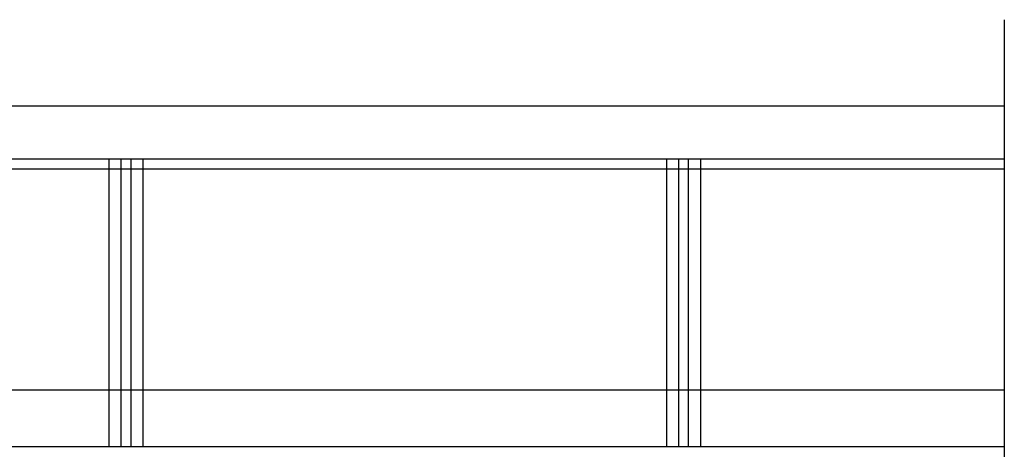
# Model space of a CAD drawing. Header units: millimetres. Extents: x -74 to 79, y 0 to 54.
# Tile 36 of 164: x -56.953 to -54.923, y 15.69 to 16.575. Entities that reach past the tile are written whole.
import ezdxf

# ---------------------------------------------------------------- set-up
doc = ezdxf.new("R2010")
doc.units = ezdxf.units.MM
doc.layers.add('01_NeubauBemaßung', color=7, linetype='Continuous', lineweight=20)
doc.layers.add('Bemaßung 1_100', color=7, linetype='Continuous', lineweight=20)

msp = doc.modelspace()

# ---------------------------------------------------------------- linework, layer by layer
at = {"layer": '01_NeubauBemaßung', "color": 3, "linetype": 'Continuous', "lineweight": 25}
for p, q in [((-62.8647351, 16.3976138), (-54.9230144, 16.3976138)), ((-62.8647351, 16.2882991), (-54.9230144, 16.2882991)), ((-56.7696342, 16.2882991), (-56.7696342, 15.6953544)), ((-56.7446342, 16.2882991), (-56.7446342, 15.6953544)), ((-56.7246342, 16.2882991), (-56.7246342, 15.6953544)), ((-56.6996342, 16.2882991), (-56.6996342, 15.6953544)), ((-55.6196342, 16.2882991), (-55.6196342, 15.6953544)), ((-55.5946342, 16.2882991), (-55.5946342, 15.6953544)), ((-55.5746342, 16.2882991), (-55.5746342, 15.6953544)), ((-55.5496342, 16.2882991), (-55.5496342, 15.6953544)), ((-62.8647351, 16.2682995), (-54.9230144, 16.2682995)), ((-62.8647351, 15.8119826), (-54.9230144, 15.8119826)), ((-62.8647351, 15.6953544), (-54.9230144, 15.6953544))]:
    msp.add_line(p, q, dxfattribs=at)
at = {"layer": 'Bemaßung 1_100', "color": 3, "linetype": 'Continuous', "lineweight": 25}
msp.add_line((-54.9230144, 16.5754637), (-54.9230144, 14.1963258), dxfattribs=at)

doc.saveas('drawing.dxf')
